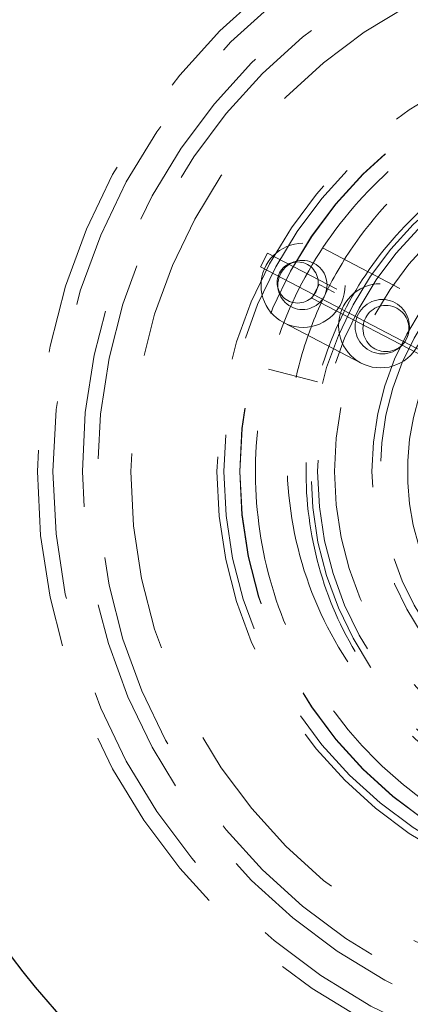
# Model space of a CAD drawing. Header units: millimetres. Extents: x 629 to 811, y 290 to 661.
# Tile 26 of 36: x 644.79 to 647.3, y 637.91 to 644.23. Entities that reach past the tile are written whole.
import ezdxf

# ---------------------------------------------------------------- set-up
doc = ezdxf.new("R2010")
doc.units = ezdxf.units.MM
doc.linetypes.add('HIDDEN', pattern=[1.905, 1.27, -0.635])

msp = doc.modelspace()

# ---------------------------------------------------------------- linework, layer by layer
at = {"color": 7, "linetype": 'HIDDEN', "lineweight": 18}
for p, q in [((647.2322, 642.5012), (646.7344, 642.7604)), ((646.3361, 642.6388), (646.3823, 642.7275)), ((648.5168, 641.615), (646.3823, 642.7275)), ((646.3361, 642.6388), (648.4706, 641.5263)), ((646.551, 642.6709), (646.5291, 642.6627)), ((646.4472, 642.5056), (646.4531, 642.4829)), ((646.6663, 642.4378), (646.7125, 642.5265)), ((648.5004, 641.5946), (646.7125, 642.5265)), ((646.6663, 642.4378), (648.4542, 641.506)), ((646.4847, 642.2813), (646.9824, 642.0217)), ((646.7031, 641.9012), (646.3889, 641.9834)), ((646.3889, 641.9834), (646.7031, 641.9012)), ((646.7031, 641.9012), (646.7031, 641.9012))]:
    msp.add_line(p, q, dxfattribs=at)
at = {"color": 7, "linetype": 'Continuous', "lineweight": 25}
for centre, radius in [((648.8569, 641.325), 20), ((648.9041, 641.325), 5.5), ((648.9041, 641.325), 5.2)]:
    msp.add_circle(centre, radius, dxfattribs=at)
at = {"color": 7, "linetype": 'HIDDEN', "lineweight": 18}
for centre, radius in [((648.8569, 641.325), 19.6), ((648.8569, 641.325), 8.2), ((648.8569, 641.325), 7.1694), ((648.9041, 641.325), 6.5782), ((648.9041, 641.325), 6.5), ((648.9041, 641.325), 6.4782), ((648.9041, 641.325), 6.4016), ((648.9041, 641.325), 4), ((648.9041, 641.325), 3.9), ((648.9041, 641.325), 3.7115), ((648.9041, 641.325), 3.6131), ((648.9041, 641.325), 3.4), ((648.8569, 641.325), 2.8), ((648.8569, 641.325), 2.7552), ((648.9041, 641.325), 2.7011), ((648.9041, 641.325), 2.7), ((648.9041, 641.325), 2.2441), ((648.9041, 641.325), 2.2006), ((648.9041, 641.325), 2.0919), ((648.9041, 641.325), 1.8516), ((648.9041, 641.325), 1.7984), ((646.6099, 642.5205), 0.2699), ((646.6058, 642.5227), 0.1578), ((646.5749, 642.5388), 0.1319), ((647.1077, 642.261), 0.2701), ((647.1186, 642.2554), 0.1744), ((647.142, 642.2432), 0.1479)]:
    msp.add_circle(centre, radius, dxfattribs=at)
msp.add_arc((648.9041, 641.325), 1.6231, 152.47178, 110.38643, dxfattribs=at)
for points, knots in [([(649.6278, 638.8277), (649.4472, 638.7872), (649.0866, 638.7065), (648.4696, 638.7362), (647.8197, 638.9236), (647.1971, 639.3188), (646.7085, 639.8692), (646.3914, 640.534), (646.2706, 641.2605), (646.3556, 641.9917), (646.64, 642.6716), (647.1009, 643.2453), (647.7036, 643.6698), (648.3991, 643.9105), (649.1348, 643.9488), (649.8542, 643.784), (650.4883, 643.4193), (650.9181, 643.0318), (651.0642, 642.7456), (651.0994, 642.6765)], [0, 0, 0, 0, 0.048032, 0.095889, 0.159205, 0.222183, 0.2854, 0.348484, 0.411567, 0.474784, 0.537762, 0.601078, 0.663989, 0.72736, 0.790242, 0.853624, 0.916516, 0.979865, 1, 1, 1, 1]), ([(648.4494, 639.0956), (648.2018, 639.161), (647.7069, 639.2917), (647.0935, 639.7855), (646.6627, 640.4431), (646.4699, 641.2201), (646.5299, 641.8917), (646.7091, 642.3974), (646.9717, 642.8729), (647.353, 643.277), (647.8164, 643.5688), (648.1996, 643.7306), (648.6065, 643.8253), (649.0262, 643.8524), (649.4454, 643.808), (649.854, 643.6953), (650.2389, 643.514), (650.5919, 643.271), (650.8981, 642.9701), (651.1964, 642.5715), (651.3251, 642.2431), (651.4014, 642.0486)], [0, 0, 0, 0, 0.07364, 0.147237, 0.222442, 0.298513, 0.375209, 0.414413, 0.453622, 0.53232, 0.572195, 0.612072, 0.6525, 0.692931, 0.733617, 0.774303, 0.815435, 0.85657, 0.898111, 0.939654, 1, 1, 1, 1]), ([(648.4494, 639.0956), (648.2855, 639.1404), (647.9168, 639.2412), (647.4106, 639.5711), (646.9827, 640.0506), (646.7053, 640.6329), (646.5995, 641.2685), (646.674, 641.9084), (646.9228, 642.5034), (647.3261, 643.0054), (647.8536, 643.377), (648.4621, 643.5874), (649.1065, 643.6213), (649.7336, 643.4758), (650.2973, 643.1616), (650.7508, 642.7048), (651.0615, 642.1387), (651.1998, 641.5116), (651.1721, 640.874), (651.0111, 640.4908), (650.9326, 640.304)], [0, 0, 0, 0, 0.0449658, 0.1011857, 0.1576187, 0.2139327, 0.2702469, 0.3266797, 0.3828997, 0.4394214, 0.4955812, 0.5521524, 0.6082864, 0.6648676, 0.7210101, 0.7775616, 0.8337471, 0.8902295, 0.9464921, 1, 1, 1, 1])]:
    msp.add_open_spline(points, degree=3, knots=knots, dxfattribs=at)

doc.saveas('drawing.dxf')
